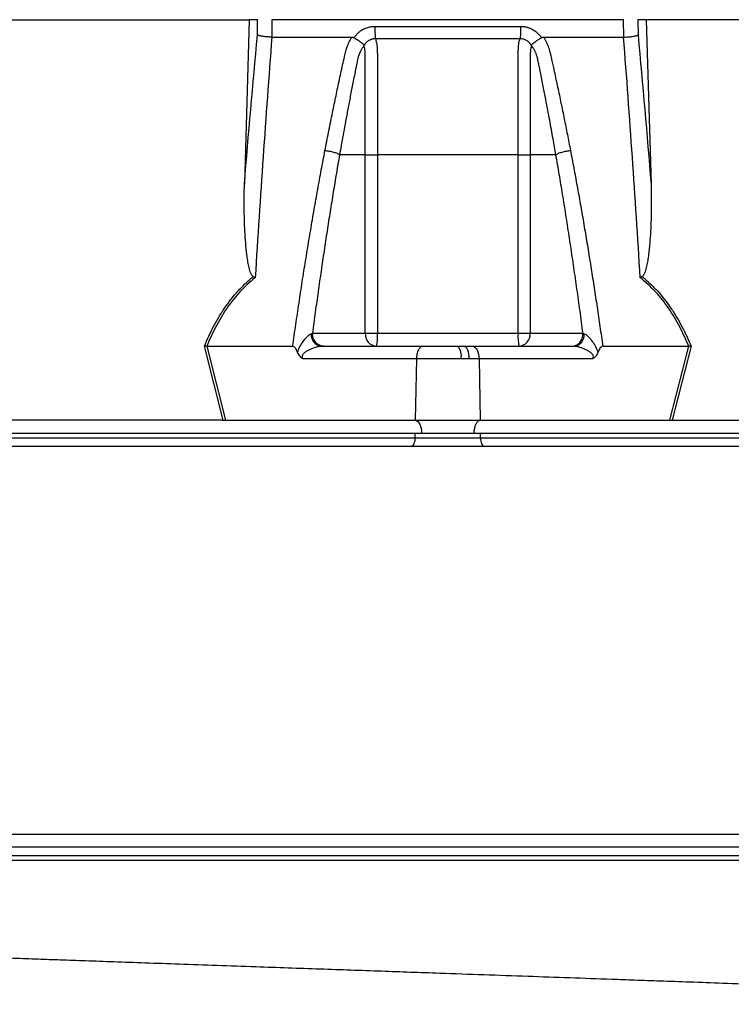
# Model space of a CAD drawing. Header units: millimetres. Extents: x 12 to 1902, y 13 to 2073.
# Tile 11 of 17: x 1339 to 1502, y 520 to 747. Entities that reach past the tile are written whole.
import ezdxf

# ---------------------------------------------------------------- set-up
doc = ezdxf.new("R2010")
doc.units = ezdxf.units.MM

msp = doc.modelspace()

# ---------------------------------------------------------------- linework, layer by layer
at = {"color": 7, "linetype": 'Continuous', "lineweight": 25}
for p, q in [((1334.99, 746.59), (1391.39, 746.59)), ((1391.39, 746.59), (1390.31, 708.8)), ((1393.33, 746.59), (1391.39, 746.59)), ((1393.29, 743.04), (1393.33, 746.59)), ((1396.62, 746.59), (1396.58, 742.59)), ((1477.36, 746.59), (1396.62, 746.59)), ((1477.4, 742.59), (1477.36, 746.59)), ((1480.65, 746.59), (1480.69, 743.04)), ((1482.59, 746.59), (1480.65, 746.59)), ((1482.59, 746.59), (1483.67, 708.8)), ((1538.99, 746.59), (1482.59, 746.59)), ((1415.49, 742.46), (1415.58, 742.59)), ((1458.4, 742.59), (1458.49, 742.46)), ((1418.06, 715.59), (1412.16, 715.59)), ((1418.06, 674.59), (1418.06, 715.59)), ((1420.84, 715.59), (1420.84, 674.59)), ((1453.14, 674.59), (1453.14, 715.59)), ((1461.82, 715.59), (1455.92, 715.59)), ((1455.92, 715.59), (1455.92, 674.59)), ((1405.93, 674.59), (1418.06, 674.59)), ((1418.06, 674.59), (1420.84, 674.59)), ((1420.84, 674.59), (1453.14, 674.59)), ((1453.14, 674.59), (1455.92, 674.59)), ((1455.92, 674.59), (1468.06, 674.59)), ((1385.45, 654.59), (1381.11, 671.61)), ((1381.64, 671.59), (1385.97, 654.59)), ((1381.65, 671.59), (1401.38, 671.59)), ((1407.96, 671.59), (1431.29, 671.59)), ((1431.29, 671.59), (1439.42, 671.59)), ((1439.42, 671.59), (1440.84, 671.59)), ((1440.84, 671.59), (1442.69, 671.59)), ((1442.69, 671.59), (1466.02, 671.59)), ((1472.6, 671.59), (1492.33, 671.59)), ((1488.01, 654.59), (1492.34, 671.59)), ((1492.87, 671.61), (1488.53, 654.59)), ((1429.79, 668.7), (1403.75, 668.7)), ((1429.79, 668.7), (1429.54, 654.59)), ((1440.06, 668.7), (1429.79, 668.7)), ((1441.85, 668.7), (1440.06, 668.7)), ((1444.19, 668.7), (1441.85, 668.7)), ((1444.19, 668.7), (1444.44, 654.59)), ((1470.23, 668.7), (1444.19, 668.7)), ((1385.16, 654.59), (1332.36, 654.59)), ((1385.97, 654.59), (1429.54, 654.59)), ((1429.54, 654.59), (1444.44, 654.59)), ((1444.44, 654.59), (1488.01, 654.59)), ((1488.82, 654.59), (1541.62, 654.59)), ((1430.99, 651.59), (1185.99, 651.59)), ((1429.49, 650.59), (1429.49, 651.59)), ((1442.99, 651.59), (1430.99, 651.59)), ((1687.99, 651.59), (1442.99, 651.59)), ((1444.49, 650.59), (1444.49, 651.59)), ((1189.99, 650.59), (1429.49, 650.59)), ((1429.49, 650.59), (1444.49, 650.59)), ((1444.49, 650.59), (1683.99, 650.59)), ((1734.49, 556.59), (1139.49, 556.59)), ((1141.99, 553.59), (1628.55, 553.59))]:
    msp.add_line(p, q, dxfattribs=at)
at = {"color": 8, "linetype": 'Continuous', "lineweight": 25}
msp.add_line((1731.49, 554.59), (1142.49, 554.59), dxfattribs=at)
at = {"color": 7, "linetype": 'Continuous', "lineweight": 25, "flags": 128}
for points in [[(1440.84, 671.59), (1441.03, 671.54), (1441.21, 671.37), (1441.39, 671.11), (1441.54, 670.75), (1441.66, 670.31), (1441.76, 669.81), (1441.82, 669.27), (1441.85, 668.7)], [(1442.69, 671.59), (1442.98, 671.54), (1443.25, 671.37), (1443.51, 671.11), (1443.73, 670.75), (1443.92, 670.31), (1444.06, 669.81), (1444.15, 669.27), (1444.19, 668.7)], [(1429.54, 654.59), (1429.83, 654.51), (1430.1, 654.33), (1430.35, 654.05), (1430.57, 653.68), (1430.75, 653.23), (1430.88, 652.72), (1430.96, 652.16), (1430.99, 651.59)], [(1444.44, 654.59), (1444.15, 654.51), (1443.88, 654.33), (1443.63, 654.05), (1443.41, 653.68), (1443.23, 653.23), (1443.1, 652.72), (1443.02, 652.16), (1442.99, 651.59)], [(1429.49, 650.59), (1429.47, 650.2), (1429.41, 649.83), (1429.32, 649.48), (1429.2, 649.18), (1429.05, 648.93), (1428.87, 648.74), (1428.69, 648.63), (1428.49, 648.59)], [(1444.49, 650.59), (1444.51, 650.2), (1444.57, 649.83), (1444.66, 649.48), (1444.78, 649.18), (1444.93, 648.93), (1445.11, 648.74), (1445.3, 648.63), (1445.49, 648.59)]]:
    msp.add_lwpolyline(points, dxfattribs=at)
at = {"color": 7, "linetype": 'Continuous', "lineweight": 25}
for centre, radius, start, end in [((1408.32, 674.27), 2.7, 175.7146, 262.3682), ((1420.87, 674.4), 2.82, 176.1887, 265.5981), ((1408.86, 673.84), 12.01, 349.188, 3.5658), ((1465.12, 673.84), 12.01, 176.4342, 190.812), ((1453.11, 674.4), 2.82, 274.4019, 3.8113), ((1465.66, 674.27), 2.7, 277.6318, 4.2854), ((1436.23, 669.37), 3.89, 350.0901, 34.8382)]:
    msp.add_arc(centre, radius, start, end, dxfattribs=at)
for centre, major_axis, start_param, end_param in [((1386.49, 651.59), (16.23, -0.25), 1.637472, 1.655677), ((1487.49, 651.59), (16.23, 0.25), 1.485915, 1.504121)]:
    msp.add_ellipse(centre, major_axis=major_axis, ratio=0.184165, start_param=start_param, end_param=end_param, dxfattribs=at)
for points, knots in [([(1415.58, 742.59), (1415.62, 742.66), (1415.71, 742.79), (1415.86, 742.98), (1416.02, 743.17), (1416.18, 743.35), (1416.35, 743.51), (1416.52, 743.68), (1416.7, 743.83), (1416.89, 743.97), (1417.09, 744.11), (1417.29, 744.24), (1417.5, 744.36), (1417.72, 744.47), (1418.02, 744.61), (1418.39, 744.76), (1418.84, 744.89), (1419.3, 744.99), (1419.78, 745.05), (1420.1, 745.06), (1420.26, 745.06)], [0, 0, 0, 0, 0.044249, 0.088104, 0.131646, 0.174957, 0.218124, 0.261231, 0.304365, 0.347611, 0.391054, 0.434778, 0.478866, 0.523398, 0.568452, 0.654809, 0.74053, 0.826228, 0.912518, 1, 1, 1, 1]), ([(1420.26, 745.06), (1420.26, 744.78), (1420.26, 744.48), (1420.27, 743.9), (1420.28, 743.61), (1420.3, 743.09), (1420.31, 742.86), (1420.34, 742.47), (1420.36, 742.31), (1420.38, 742.2)], [0, 0, 0, 0, 0.25, 0.25, 0.5, 0.5, 0.75, 0.75, 1, 1, 1, 1]), ([(1453.72, 745.06), (1453.72, 744.78), (1453.72, 744.48), (1453.71, 743.9), (1453.7, 743.61), (1453.68, 743.09), (1453.67, 742.86), (1453.64, 742.47), (1453.62, 742.31), (1453.61, 742.2)], [0, 0, 0, 0, 0.25, 0.25, 0.5, 0.5, 0.75, 0.75, 1, 1, 1, 1]), ([(1453.72, 745.06), (1453.8, 745.06), (1453.96, 745.06), (1454.2, 745.05), (1454.44, 745.02), (1454.68, 744.99), (1454.91, 744.94), (1455.14, 744.89), (1455.37, 744.83), (1455.59, 744.75), (1455.81, 744.67), (1456.1, 744.55), (1456.45, 744.38), (1456.83, 744.15), (1457.2, 743.9), (1457.54, 743.61), (1457.85, 743.3), (1458.15, 742.96), (1458.32, 742.72), (1458.4, 742.59)], [0, 0, 0, 0, 0.043926, 0.087482, 0.130742, 0.173781, 0.216675, 0.259499, 0.302332, 0.345249, 0.388327, 0.431642, 0.51487, 0.596532, 0.677148, 0.757255, 0.837402, 0.918139, 1, 1, 1, 1]), ([(1396.6, 742.59), (1395.89, 733.44), (1395.23, 724.26), (1393.96, 705.85), (1393.36, 696.61), (1392.78, 687.35)], [0, 0, 0, 0, 0.5, 0.5, 1, 1, 1, 1]), ([(1396.58, 742.59), (1396.23, 742.6), (1395.89, 742.62), (1395.2, 742.67), (1394.88, 742.71), (1394.43, 742.77), (1394.29, 742.79), (1394.03, 742.84), (1393.91, 742.86), (1393.69, 742.91), (1393.59, 742.94), (1393.43, 742.99), (1393.35, 743.02), (1393.29, 743.04)], [0, 0, 0, 0, 0.25, 0.25, 0.5, 0.5, 0.625, 0.625, 0.75, 0.75, 0.875, 0.875, 1, 1, 1, 1]), ([(1408.8, 716.55), (1408.94, 717.24), (1409.2, 718.61), (1409.6, 720.66), (1410.01, 722.7), (1410.42, 724.72), (1410.96, 727.34), (1411.63, 730.54), (1412.31, 733.7), (1412.86, 736.21), (1413.19, 737.7), (1413.43, 738.76), (1413.59, 739.36), (1413.73, 739.87), (1413.9, 740.38), (1414.11, 740.9), (1414.36, 741.48), (1414.65, 742.04), (1414.86, 742.41), (1414.97, 742.59)], [0, 0, 0, 0, 0.077777, 0.1552, 0.232272, 0.308995, 0.385372, 0.530526, 0.674474, 0.747423, 0.819615, 0.846383, 0.869761, 0.889755, 0.906383, 0.929523, 0.9528, 0.976272, 1, 1, 1, 1]), ([(1414.97, 742.59), (1415.01, 742.59), (1415.09, 742.59), (1415.2, 742.57), (1415.3, 742.55), (1415.4, 742.51), (1415.46, 742.47), (1415.49, 742.46)], [0, 0, 0, 0, 0.212576, 0.416535, 0.614103, 0.807726, 1, 1, 1, 1]), ([(1415.49, 742.46), (1415.54, 742.43), (1415.63, 742.37), (1415.77, 742.28), (1415.91, 742.19), (1416.04, 742.11), (1416.17, 742.02), (1416.3, 741.94), (1416.41, 741.86), (1416.52, 741.79), (1416.68, 741.68), (1416.88, 741.54), (1417.09, 741.39), (1417.27, 741.25), (1417.42, 741.14), (1417.54, 741.04), (1417.63, 740.95), (1417.7, 740.88), (1417.75, 740.81), (1417.78, 740.75), (1417.79, 740.71), (1417.79, 740.69)], [0, 0, 0, 0, 0.0487167, 0.0966136, 0.1435694, 0.1894705, 0.2342124, 0.2777006, 0.3198508, 0.3605886, 0.3998472, 0.4963718, 0.5849853, 0.6652775, 0.7370752, 0.8003962, 0.8554081, 0.9023989, 0.9417676, 0.9740487, 1, 1, 1, 1]), ([(1420.38, 742.2), (1420.32, 742.2), (1420.21, 742.2), (1420.04, 742.19), (1419.87, 742.17), (1419.71, 742.14), (1419.54, 742.1), (1419.38, 742.05), (1419.22, 741.99), (1418.99, 741.89), (1418.71, 741.73), (1418.41, 741.49), (1418.18, 741.25), (1418.01, 741.04), (1417.89, 740.85), (1417.83, 740.73), (1417.81, 740.68)], [0, 0, 0, 0, 0.053547, 0.106992, 0.160359, 0.213674, 0.266961, 0.320245, 0.373552, 0.426905, 0.564401, 0.685189, 0.789243, 0.876461, 0.946727, 1, 1, 1, 1]), ([(1453.61, 742.2), (1452.32, 742.2), (1449.57, 742.2), (1445.59, 742.2), (1441.37, 742.2), (1438.49, 742.2), (1435.49, 742.2), (1432.61, 742.2), (1428.39, 742.2), (1424.41, 742.2), (1421.66, 742.2), (1420.38, 742.2)], [0.758909, 0.758909, 0.758909, 0.758909, 0.7820302, 0.8131687, 0.8443073, 0.8754458, 0.8754458, 0.9065844, 0.9377229, 0.9688615, 0.9919828, 0.9919828, 0.9919828, 0.9919828]), ([(1420.38, 742.2), (1420.42, 742.09), (1420.47, 741.95), (1420.55, 741.64), (1420.59, 741.46), (1420.66, 741.06), (1420.69, 740.84), (1420.74, 740.38), (1420.76, 740.13), (1420.79, 739.62), (1420.81, 739.34), (1420.83, 738.79), (1420.84, 738.51), (1420.84, 738.08), (1420.84, 737.94), (1420.84, 737.65), (1420.84, 737.5), (1420.84, 737.06), (1420.84, 734.45), (1420.84, 731.84), (1420.84, 724.88), (1420.84, 720.23), (1420.84, 715.59)], [0, 0, 0, 0, 0.03125, 0.03125, 0.0625, 0.0625, 0.09375, 0.09375, 0.125, 0.125, 0.15625, 0.15625, 0.1875, 0.1875, 0.203125, 0.203125, 0.21875, 0.21875, 0.25, 0.5, 0.5, 1, 1, 1, 1]), ([(1453.14, 715.59), (1453.14, 720.24), (1453.14, 724.88), (1453.14, 731.85), (1453.14, 734.46), (1453.14, 737.07), (1453.14, 737.5), (1453.14, 737.65), (1453.14, 737.94), (1453.14, 738.09), (1453.15, 738.52), (1453.15, 738.8), (1453.17, 739.35), (1453.19, 739.62), (1453.22, 740.14), (1453.24, 740.38), (1453.3, 740.85), (1453.32, 741.07), (1453.39, 741.46), (1453.43, 741.64), (1453.51, 741.96), (1453.56, 742.09), (1453.61, 742.2)], [0, 0, 0, 0, 0.5, 0.5, 0.75, 0.78125, 0.78125, 0.796875, 0.796875, 0.8125, 0.8125, 0.84375, 0.84375, 0.875, 0.875, 0.90625, 0.90625, 0.9375, 0.9375, 0.96875, 0.96875, 1, 1, 1, 1]), ([(1456.17, 740.68), (1456.15, 740.72), (1456.11, 740.8), (1456.04, 740.93), (1455.94, 741.08), (1455.8, 741.25), (1455.64, 741.42), (1455.44, 741.6), (1455.19, 741.77), (1454.91, 741.93), (1454.6, 742.06), (1454.28, 742.15), (1453.94, 742.2), (1453.72, 742.2), (1453.61, 742.2)], [0, 0, 0, 0, 0.0385, 0.086512, 0.144038, 0.211046, 0.287486, 0.373312, 0.4685, 0.573058, 0.679044, 0.785398, 0.892318, 1, 1, 1, 1]), ([(1456.19, 740.69), (1456.19, 740.7), (1456.19, 740.73), (1456.21, 740.77), (1456.24, 740.81), (1456.27, 740.86), (1456.31, 740.91), (1456.36, 740.96), (1456.43, 741.02), (1456.5, 741.09), (1456.59, 741.16), (1456.7, 741.24), (1456.82, 741.33), (1456.96, 741.43), (1457.11, 741.54), (1457.28, 741.67), (1457.48, 741.81), (1457.71, 741.96), (1457.96, 742.12), (1458.22, 742.29), (1458.4, 742.4), (1458.49, 742.46)], [0, 0, 0, 0, 0.017192, 0.037345, 0.060751, 0.087633, 0.118168, 0.152501, 0.190751, 0.233016, 0.279364, 0.329835, 0.384429, 0.443107, 0.505774, 0.572278, 0.648628, 0.730166, 0.816364, 0.906569, 1, 1, 1, 1]), ([(1458.49, 742.46), (1458.52, 742.47), (1458.57, 742.5), (1458.65, 742.53), (1458.73, 742.56), (1458.82, 742.58), (1458.91, 742.59), (1458.98, 742.59), (1459.01, 742.59)], [0, 0, 0, 0, 0.160202, 0.321039, 0.484027, 0.650625, 0.822199, 1, 1, 1, 1]), ([(1459.01, 742.59), (1459.07, 742.49), (1459.19, 742.28), (1459.37, 741.97), (1459.53, 741.65), (1459.68, 741.33), (1459.83, 741.01), (1459.96, 740.69), (1460.08, 740.36), (1460.2, 740.04), (1460.33, 739.62), (1460.48, 739.03), (1460.68, 738.17), (1460.92, 737.12), (1461.19, 735.91), (1461.63, 733.89), (1462.24, 731.07), (1463, 727.47), (1463.74, 723.85), (1464.47, 720.22), (1464.94, 717.78), (1465.18, 716.55)], [0, 0, 0, 0, 0.013423, 0.026738, 0.039956, 0.053088, 0.066144, 0.079134, 0.09207, 0.104963, 0.117824, 0.141662, 0.172831, 0.217057, 0.263491, 0.312127, 0.449156, 0.58733, 0.723761, 0.861313, 1, 1, 1, 1]), ([(1481.2, 687.35), (1480.62, 696.61), (1480.02, 705.85), (1478.75, 724.26), (1478.09, 733.44), (1477.38, 742.59)], [0, 0, 0, 0, 0.5, 0.5, 1, 1, 1, 1]), ([(1477.4, 742.59), (1477.75, 742.6), (1478.09, 742.62), (1478.78, 742.67), (1479.1, 742.71), (1479.55, 742.77), (1479.69, 742.79), (1479.95, 742.84), (1480.07, 742.86), (1480.29, 742.91), (1480.39, 742.94), (1480.56, 742.99), (1480.63, 743.02), (1480.69, 743.04)], [0, 0, 0, 0, 0.25, 0.25, 0.5, 0.5, 0.625, 0.625, 0.75, 0.75, 0.875, 0.875, 1, 1, 1, 1]), ([(1417.7, 740.57), (1417.65, 740.49), (1417.55, 740.35), (1417.4, 740.14), (1417.27, 739.92), (1417.14, 739.7), (1417.02, 739.48), (1416.92, 739.26), (1416.82, 739.04), (1416.72, 738.83), (1416.64, 738.61), (1416.56, 738.4), (1416.49, 738.19), (1416.43, 737.99), (1416.37, 737.74), (1416.3, 737.45), (1416.23, 737.12), (1416.16, 736.78), (1416.09, 736.45), (1416.04, 736.17), (1415.99, 735.93), (1415.95, 735.69), (1415.88, 735.38), (1415.8, 735), (1415.63, 734.16), (1415.39, 732.92), (1415.07, 731.32), (1414.77, 729.78), (1414.38, 727.79), (1413.93, 725.41), (1413.42, 722.67), (1412.96, 720.13), (1412.54, 717.79), (1412.28, 716.3), (1412.16, 715.59)], [0, 0, 0, 0, 0.010662, 0.021198, 0.031594, 0.041839, 0.051919, 0.061821, 0.071533, 0.08104, 0.09033, 0.099392, 0.108213, 0.116783, 0.125091, 0.138719, 0.152205, 0.165558, 0.178786, 0.1919, 0.198167, 0.207477, 0.219813, 0.235151, 0.25346, 0.319418, 0.382864, 0.443812, 0.502275, 0.618272, 0.726011, 0.825493, 0.916782, 1, 1, 1, 1]), ([(1418.06, 715.59), (1418.06, 719.82), (1418.06, 724.05), (1418.06, 730.4), (1418.06, 733.05), (1418.06, 735.96), (1418.06, 736.88), (1418.06, 737.28), (1418.06, 737.54), (1418.06, 737.68), (1418.06, 738.07), (1418.05, 738.33), (1418.03, 738.85), (1418.02, 739.1), (1417.98, 739.57), (1417.96, 739.79), (1417.91, 740.09), (1417.88, 740.19), (1417.83, 740.36), (1417.8, 740.43), (1417.76, 740.49)], [0, 0, 0, 0, 0.5, 0.5, 0.75, 0.8125, 0.84375, 0.859375, 0.859375, 0.875, 0.875, 0.90625, 0.90625, 0.9375, 0.9375, 0.96875, 0.96875, 0.984375, 0.984375, 1, 1, 1, 1]), ([(1456.23, 740.51), (1456.15, 740.4), (1456.1, 740.22), (1456.03, 739.82), (1456, 739.6), (1455.96, 739.13), (1455.95, 738.88), (1455.93, 738.37), (1455.92, 738.11), (1455.92, 737.71), (1455.92, 737.58), (1455.92, 737.31), (1455.92, 736.91), (1455.92, 735.99), (1455.92, 733.07), (1455.92, 726.19), (1455.92, 719.83), (1455.92, 715.59)], [0, 0, 0, 0, 0.03125, 0.03125, 0.0625, 0.0625, 0.09375, 0.09375, 0.125, 0.125, 0.140625, 0.140625, 0.15625, 0.1875, 0.25, 0.5, 1, 1, 1, 1]), ([(1461.82, 715.59), (1461.61, 716.81), (1461.15, 719.45), (1460.38, 723.68), (1459.72, 727.17), (1459.21, 729.77), (1458.91, 731.31), (1458.6, 732.91), (1458.34, 734.18), (1458.16, 735.09), (1458.05, 735.63), (1457.94, 736.16), (1457.83, 736.7), (1457.71, 737.23), (1457.63, 737.66), (1457.55, 737.99), (1457.49, 738.22), (1457.41, 738.45), (1457.32, 738.7), (1457.21, 738.95), (1457.1, 739.21), (1456.96, 739.48), (1456.82, 739.75), (1456.65, 740.02), (1456.47, 740.3), (1456.34, 740.48), (1456.28, 740.57)], [0, 0, 0, 0, 0.143085, 0.308796, 0.497427, 0.555835, 0.616742, 0.680167, 0.746121, 0.767405, 0.788723, 0.810074, 0.831456, 0.852865, 0.874301, 0.883002, 0.892336, 0.902282, 0.912815, 0.923904, 0.935514, 0.947608, 0.960145, 0.973084, 0.986383, 1, 1, 1, 1]), ([(1401.38, 671.59), (1401.5, 672.43), (1401.74, 674.1), (1402.1, 676.59), (1402.47, 679.07), (1402.84, 681.53), (1403.21, 683.98), (1403.58, 686.41), (1403.96, 688.82), (1404.35, 691.22), (1404.73, 693.6), (1405.12, 695.97), (1405.52, 698.32), (1405.92, 700.66), (1406.32, 702.97), (1406.72, 705.28), (1407.13, 707.56), (1407.54, 709.83), (1407.96, 712.09), (1408.38, 714.33), (1408.66, 715.81), (1408.8, 716.55)], [0, 0, 0, 0, 0.055211, 0.110128, 0.164753, 0.219086, 0.273129, 0.326884, 0.38035, 0.43353, 0.486425, 0.539036, 0.591365, 0.643413, 0.695181, 0.746671, 0.797884, 0.848822, 0.899487, 0.949879, 1, 1, 1, 1]), ([(1412.16, 715.59), (1412.03, 714.88), (1411.79, 713.46), (1411.42, 711.31), (1411.06, 709.14), (1410.69, 706.96), (1410.34, 704.76), (1409.98, 702.54), (1409.63, 700.3), (1409.28, 698.05), (1408.93, 695.78), (1408.59, 693.5), (1408.24, 691.19), (1407.9, 688.87), (1407.57, 686.53), (1407.23, 684.18), (1406.9, 681.81), (1406.57, 679.42), (1406.25, 677.01), (1406.03, 675.4), (1405.93, 674.59)], [0, 0, 0, 0, 0.052635, 0.105609, 0.158921, 0.212573, 0.266566, 0.320902, 0.375581, 0.430604, 0.485973, 0.541688, 0.597751, 0.654162, 0.710923, 0.768034, 0.825496, 0.883311, 0.941478, 1, 1, 1, 1]), ([(1408.8, 716.55), (1409.1, 716.53), (1409.42, 716.49), (1410.08, 716.37), (1410.42, 716.29), (1411.04, 716.11), (1411.33, 716.01), (1411.81, 715.8), (1412.01, 715.69), (1412.16, 715.59)], [0, 0, 0, 0, 0.25, 0.25, 0.5, 0.5, 0.75, 0.75, 1, 1, 1, 1]), ([(1418.06, 715.59), (1418.33, 715.59), (1418.75, 715.59), (1419.73, 715.59), (1420.29, 715.59), (1420.84, 715.59)], [0, 0, 0, 0, 0.5, 0.5, 1, 1, 1, 1]), ([(1453.14, 715.59), (1453.69, 715.59), (1454.25, 715.59), (1455.23, 715.59), (1455.65, 715.59), (1455.92, 715.59)], [0, 0, 0, 0, 0.5, 0.5, 1, 1, 1, 1]), ([(1461.82, 715.59), (1461.97, 715.69), (1462.17, 715.8), (1462.65, 716.01), (1462.94, 716.11), (1463.56, 716.29), (1463.9, 716.37), (1464.56, 716.49), (1464.88, 716.53), (1465.18, 716.55)], [0, 0, 0, 0, 0.25, 0.25, 0.5, 0.5, 0.75, 0.75, 1, 1, 1, 1]), ([(1468.06, 674.59), (1467.94, 675.45), (1467.71, 677.15), (1467.37, 679.7), (1467.02, 682.23), (1466.67, 684.73), (1466.32, 687.22), (1465.96, 689.69), (1465.6, 692.14), (1465.23, 694.57), (1464.87, 696.99), (1464.5, 699.38), (1464.13, 701.75), (1463.75, 704.11), (1463.37, 706.44), (1462.99, 708.76), (1462.6, 711.05), (1462.22, 713.33), (1461.96, 714.84), (1461.82, 715.59)], [0, 0, 0, 0, 0.061953, 0.123509, 0.18467, 0.245435, 0.305808, 0.365787, 0.425376, 0.484574, 0.543383, 0.601804, 0.659839, 0.717488, 0.774753, 0.831636, 0.888137, 0.944258, 1, 1, 1, 1]), ([(1465.18, 716.55), (1465.31, 715.88), (1465.56, 714.54), (1465.94, 712.52), (1466.32, 710.48), (1466.69, 708.43), (1467.06, 706.37), (1467.43, 704.29), (1467.8, 702.2), (1468.16, 700.1), (1468.52, 697.99), (1468.87, 695.86), (1469.23, 693.72), (1469.58, 691.56), (1469.93, 689.4), (1470.27, 687.22), (1470.61, 685.02), (1470.95, 682.82), (1471.29, 680.6), (1471.62, 678.36), (1471.95, 676.12), (1472.27, 673.86), (1472.49, 672.35), (1472.6, 671.59)], [0, 0, 0, 0, 0.045336, 0.090894, 0.136674, 0.182678, 0.228907, 0.275362, 0.322044, 0.368954, 0.416093, 0.463462, 0.511063, 0.558896, 0.606962, 0.655262, 0.703798, 0.752569, 0.801578, 0.850824, 0.900309, 0.950034, 1, 1, 1, 1]), ([(1392.34, 687.59), (1392.24, 687.64), (1392.16, 687.72), (1392.03, 687.89), (1391.97, 687.99), (1391.82, 688.28), (1391.73, 688.49), (1391.51, 689.12), (1391.41, 689.55), (1391.21, 690.42), (1391.13, 690.86), (1390.99, 691.75), (1390.93, 692.19), (1390.76, 693.53), (1390.67, 694.42), (1390.52, 696.21), (1390.46, 697.1), (1390.32, 699.79), (1390.27, 701.59), (1390.24, 705.19), (1390.26, 706.99), (1390.31, 708.8)], [0, 0, 0, 0, 0.015625, 0.015625, 0.03125, 0.03125, 0.0625, 0.0625, 0.125, 0.125, 0.1875, 0.1875, 0.25, 0.25, 0.375, 0.375, 0.5, 0.5, 0.75, 0.75, 1, 1, 1, 1]), ([(1483.67, 708.8), (1483.72, 706.99), (1483.74, 705.19), (1483.71, 701.59), (1483.66, 699.79), (1483.52, 697.09), (1483.46, 696.2), (1483.31, 694.41), (1483.22, 693.51), (1483.05, 692.18), (1482.99, 691.73), (1482.85, 690.85), (1482.76, 690.41), (1482.57, 689.54), (1482.46, 689.11), (1482.24, 688.48), (1482.16, 688.27), (1482.01, 687.98), (1481.95, 687.89), (1481.82, 687.72), (1481.74, 687.64), (1481.64, 687.59)], [0, 0, 0, 0, 0.25, 0.25, 0.5, 0.5, 0.625, 0.625, 0.75, 0.75, 0.8125, 0.8125, 0.875, 0.875, 0.9375, 0.9375, 0.96875, 0.96875, 0.984375, 0.984375, 1, 1, 1, 1]), ([(1381.11, 671.61), (1381.75, 673.15), (1382.44, 674.66), (1383.6, 676.85), (1384, 677.58), (1384.85, 679), (1385.29, 679.69), (1386.68, 681.73), (1387.69, 683.02), (1389.33, 684.83), (1389.91, 685.42), (1391.09, 686.54), (1391.71, 687.08), (1392.34, 687.59)], [0, 0, 0, 0, 0.25, 0.25, 0.375, 0.375, 0.5, 0.5, 0.75, 0.75, 0.875, 0.875, 1, 1, 1, 1]), ([(1481.64, 687.59), (1482.28, 687.08), (1482.89, 686.54), (1484.07, 685.42), (1484.65, 684.83), (1486.3, 683.02), (1487.3, 681.73), (1488.69, 679.69), (1489.14, 678.99), (1489.98, 677.57), (1490.39, 676.85), (1491.54, 674.65), (1492.23, 673.15), (1492.87, 671.61)], [0, 0, 0, 0, 0.125, 0.125, 0.25, 0.25, 0.5, 0.5, 0.625, 0.625, 0.75, 0.75, 1, 1, 1, 1]), ([(1392.78, 687.35), (1391.51, 686.35), (1390.34, 685.25), (1388.17, 682.9), (1387.17, 681.63), (1385.79, 679.62), (1385.35, 678.93), (1384.51, 677.52), (1384.11, 676.8), (1382.96, 674.62), (1382.28, 673.12), (1381.65, 671.59)], [0, 0, 0, 0, 0.25, 0.25, 0.5, 0.5, 0.625, 0.625, 0.75, 0.75, 1, 1, 1, 1]), ([(1492.33, 671.59), (1491.7, 673.12), (1491.02, 674.61), (1489.88, 676.8), (1489.48, 677.51), (1488.63, 678.92), (1488.19, 679.62), (1486.81, 681.63), (1485.81, 682.89), (1483.64, 685.25), (1482.47, 686.35), (1481.2, 687.35)], [0, 0, 0, 0, 0.25, 0.25, 0.375, 0.375, 0.5, 0.5, 0.75, 0.75, 1, 1, 1, 1]), ([(1402.5, 670.18), (1402.64, 670.65), (1402.83, 671.09), (1403.28, 671.95), (1403.54, 672.35), (1404.09, 673.11), (1404.38, 673.47), (1404.84, 673.93), (1405, 674.08), (1405.32, 674.32), (1405.48, 674.41), (1405.63, 674.47)], [0, 0, 0, 0, 0.25, 0.25, 0.5, 0.5, 0.75, 0.75, 0.875, 0.875, 1, 1, 1, 1]), ([(1408.52, 671.59), (1408.18, 671.59), (1407.84, 671.67), (1407.21, 671.97), (1406.93, 672.19), (1406.45, 672.75), (1406.25, 673.08), (1405.99, 673.81), (1405.93, 674.2), (1405.93, 674.59)], [0, 0, 0, 0, 0.25, 0.25, 0.5, 0.5, 0.75, 0.75, 1, 1, 1, 1]), ([(1465.46, 671.59), (1465.8, 671.59), (1466.14, 671.67), (1466.77, 671.97), (1467.05, 672.19), (1467.54, 672.75), (1467.73, 673.08), (1467.99, 673.81), (1468.06, 674.2), (1468.06, 674.59)], [0, 0, 0, 0, 0.25, 0.25, 0.5, 0.5, 0.75, 0.75, 1, 1, 1, 1]), ([(1468.35, 674.47), (1468.5, 674.41), (1468.66, 674.32), (1468.98, 674.08), (1469.13, 673.93), (1469.6, 673.47), (1469.89, 673.11), (1470.44, 672.35), (1470.7, 671.95), (1471.15, 671.09), (1471.35, 670.65), (1471.48, 670.18)], [0, 0, 0, 0, 0.125, 0.125, 0.25, 0.25, 0.5, 0.5, 0.75, 0.75, 1, 1, 1, 1]), ([(1402.5, 670.18), (1402.39, 670.49), (1402.26, 670.79), (1402.01, 671.19), (1401.91, 671.31), (1401.74, 671.46), (1401.68, 671.51), (1401.55, 671.57), (1401.47, 671.59), (1401.4, 671.59)], [0, 0, 0, 0, 0.5, 0.5, 0.75, 0.75, 0.875, 0.875, 1, 1, 1, 1]), ([(1407.96, 671.59), (1407.92, 671.59), (1407.87, 671.59), (1407.77, 671.58), (1407.72, 671.58), (1407.56, 671.56), (1407.45, 671.54), (1407.11, 671.47), (1406.87, 671.41), (1406.17, 671.19), (1405.7, 671.01), (1405.02, 670.68), (1404.8, 670.56), (1404.37, 670.31), (1404.16, 670.16), (1403.88, 669.91), (1403.79, 669.82), (1403.64, 669.61), (1403.59, 669.5), (1403.54, 669.25), (1403.55, 669.13), (1403.63, 668.9), (1403.69, 668.79), (1403.75, 668.7)], [0, 0, 0, 0, 0.03125, 0.03125, 0.0625, 0.0625, 0.125, 0.125, 0.25, 0.25, 0.5, 0.5, 0.625, 0.625, 0.75, 0.75, 0.8125, 0.8125, 0.875, 0.875, 0.9375, 0.9375, 1, 1, 1, 1]), ([(1431.29, 671.59), (1431.11, 671.59), (1430.93, 671.53), (1430.57, 671.25), (1430.39, 671.03), (1430.1, 670.47), (1429.99, 670.13), (1429.83, 669.41), (1429.8, 669.04), (1429.79, 668.7)], [0, 0, 0, 0, 0.25, 0.25, 0.5, 0.5, 0.75, 0.75, 1, 1, 1, 1]), ([(1470.23, 668.7), (1470.29, 668.79), (1470.35, 668.9), (1470.43, 669.13), (1470.44, 669.25), (1470.39, 669.5), (1470.34, 669.61), (1470.19, 669.82), (1470.1, 669.91), (1469.82, 670.16), (1469.61, 670.3), (1469.18, 670.56), (1468.96, 670.68), (1468.28, 671), (1467.81, 671.19), (1467.11, 671.41), (1466.87, 671.47), (1466.54, 671.54), (1466.43, 671.56), (1466.21, 671.58), (1466.11, 671.59), (1466.02, 671.59)], [0, 0, 0, 0, 0.0625, 0.0625, 0.125, 0.125, 0.1875, 0.1875, 0.25, 0.25, 0.375, 0.375, 0.5, 0.5, 0.75, 0.75, 0.875, 0.875, 0.9375, 0.9375, 1, 1, 1, 1]), ([(1472.6, 671.59), (1472.45, 671.59), (1472.31, 671.52), (1472.07, 671.32), (1471.98, 671.19), (1471.81, 670.92), (1471.73, 670.78), (1471.6, 670.49), (1471.54, 670.34), (1471.48, 670.18)], [0, 0, 0, 0, 0.25, 0.25, 0.5, 0.5, 0.75, 0.75, 1, 1, 1, 1]), ([(1402.5, 670.18), (1402.56, 670.02), (1402.63, 669.86), (1402.8, 669.57), (1402.89, 669.43), (1403.11, 669.18), (1403.23, 669.07), (1403.48, 668.87), (1403.62, 668.78), (1403.75, 668.7)], [0, 0, 0, 0, 0.25, 0.25, 0.5, 0.5, 0.75, 0.75, 1, 1, 1, 1]), ([(1471.48, 670.18), (1471.42, 670.02), (1471.35, 669.86), (1471.18, 669.57), (1471.09, 669.43), (1470.87, 669.18), (1470.75, 669.07), (1470.5, 668.87), (1470.36, 668.78), (1470.23, 668.7)], [0, 0, 0, 0, 0.25, 0.25, 0.5, 0.5, 0.75, 0.75, 1, 1, 1, 1]), ([(1695.73, 648.59), (1695.71, 648.59), (1695.65, 648.59), (1695.37, 648.59), (1694.76, 648.59), (1694.96, 648.59), (1694.39, 648.59), (1693.47, 648.59), (1692.08, 648.59), (1690.24, 648.59), (1688, 648.59), (1678.94, 648.59), (1640.46, 648.59), (1580.43, 648.59), (1516.57, 648.59), (1477.43, 648.59), (1458.79, 648.59), (1449.43, 648.59), (1444.09, 648.59), (1440.03, 648.59), (1436.36, 648.59), (1433.25, 648.59), (1430.21, 648.59), (1420.32, 648.59), (1395.84, 648.59), (1356.24, 648.59), (1296.27, 648.59), (1242.46, 648.59), (1202.78, 648.59), (1190.68, 648.59), (1187.45, 648.59), (1185.25, 648.59), (1183.31, 648.59), (1182.31, 648.59), (1181.8, 648.59)], [0, 0, 0, 0, 0.078757, 0.157469, 0.172742, 0.188016, 0.19219, 0.196485, 0.200659, 0.204953, 0.209135, 0.213436, 0.248638, 0.38945, 0.497379, 0.546955, 0.571744, 0.584139, 0.590341, 0.596732, 0.600911, 0.605211, 0.60939, 0.613687, 0.650481, 0.724069, 0.79766, 0.931155, 0.977301, 0.984842, 0.988612, 0.992415, 0.996164, 1, 1, 1, 1]), ([(1235.29, 559.59), (1242.29, 559.59), (1258.98, 559.59), (1287.29, 559.59), (1320.12, 559.59), (1354.71, 559.59), (1390.55, 559.59), (1414.91, 559.59), (1427.94, 559.59), (1429.59, 559.59), (1432.06, 559.59), (1434.52, 559.59), (1436.17, 559.59), (1437.81, 559.59), (1439.46, 559.59), (1441.93, 559.59), (1444.4, 559.59), (1446.05, 559.59), (1459.09, 559.59), (1483.48, 559.59), (1519.37, 559.59), (1554, 559.59), (1586.86, 559.59), (1609.72, 559.59), (1621.68, 559.59), (1623.99, 559.59)], [0.7251082, 0.7251082, 0.7251082, 0.7251082, 0.7403532, 0.7599055, 0.7794577, 0.79901, 0.8185623, 0.8381146, 0.8381146, 0.8394397, 0.8407647, 0.8420898, 0.8434149, 0.8434149, 0.8447407, 0.8460666, 0.8473925, 0.8487184, 0.8487184, 0.8682827, 0.887847, 0.9074113, 0.9269756, 0.9465398, 0.9512879, 0.9512879, 0.9512879, 0.9512879]), ([(1628.04, 520.49), (1623.56, 520.67), (1614.83, 521.03), (1601.54, 521.55), (1588.64, 522.06), (1576.18, 522.53), (1564.21, 522.98), (1552.36, 523.42), (1540.7, 523.85), (1529.35, 524.26), (1518.84, 524.64), (1509.22, 524.98), (1500.54, 525.29), (1492.83, 525.57), (1486.07, 525.8), (1480.11, 526.01), (1469.99, 526.37), (1455.09, 526.89), (1437.44, 527.51), (1421.54, 528.07), (1407.46, 528.56), (1394.85, 529), (1384.07, 529.38), (1375.58, 529.68), (1367.7, 529.95), (1360.52, 530.21), (1354.05, 530.44), (1348.25, 530.64), (1342.74, 530.83), (1336.98, 531.04), (1330.48, 531.27), (1323.15, 531.53), (1314.55, 531.83), (1304.64, 532.19), (1293.39, 532.59), (1281.15, 533.02), (1268.17, 533.49), (1255.02, 533.96), (1242.23, 534.42), (1229.56, 534.88), (1217.13, 535.34), (1205.06, 535.79), (1194.04, 536.21), (1184.03, 536.6), (1174.99, 536.97), (1166.31, 537.33), (1157.57, 537.7), (1148.51, 538.11), (1140.73, 538.47), (1134.23, 538.79), (1129.03, 539.06), (1124.27, 539.32), (1120.45, 539.54), (1117.58, 539.7), (1115.5, 539.83), (1113.7, 539.94), (1111.86, 540.06), (1109.71, 540.2), (1107.12, 540.38), (1104.16, 540.59), (1101.09, 540.83), (1098.01, 541.09), (1095.07, 541.36), (1092.31, 541.66), (1090.78, 541.87), (1089.98, 541.98)], [0, 0, 0, 0, 0.024604, 0.047978, 0.070155, 0.091156, 0.11099, 0.12966, 0.149337, 0.167526, 0.184222, 0.199422, 0.213125, 0.225124, 0.235676, 0.244783, 0.252961, 0.282903, 0.314091, 0.33478, 0.356517, 0.379316, 0.393244, 0.406631, 0.418887, 0.430015, 0.44021, 0.449232, 0.457253, 0.466156, 0.476458, 0.488162, 0.501276, 0.517895, 0.536352, 0.556662, 0.578839, 0.601994, 0.624295, 0.64567, 0.66937, 0.691669, 0.712537, 0.731971, 0.749981, 0.76666, 0.785585, 0.80545, 0.826243, 0.838931, 0.851945, 0.864711, 0.875645, 0.882659, 0.888583, 0.893419, 0.898359, 0.904953, 0.913214, 0.923153, 0.93482, 0.948264, 0.963554, 0.980784, 1, 1, 1, 1])]:
    msp.add_open_spline(points, degree=3, knots=knots, dxfattribs=at)
for points in [[(1420.26, 745.06), (1431.4, 745.06), (1442.58, 745.06), (1453.72, 745.06)], [(1390.31, 708.8), (1391.24, 720.26), (1392.23, 731.68), (1393.29, 743.04)], [(1396.59, 742.59), (1399.64, 742.59), (1405.75, 742.59), (1411.9, 742.59), (1414.97, 742.59)], [(1459.01, 742.59), (1462.09, 742.59), (1468.23, 742.59), (1474.34, 742.59), (1477.39, 742.59)], [(1480.69, 743.04), (1481.75, 731.68), (1482.74, 720.26), (1483.67, 708.8)], [(1453.14, 715.59), (1442.39, 715.59), (1431.59, 715.59), (1420.84, 715.59)], [(1392.34, 687.59), (1392.49, 687.51), (1392.64, 687.43), (1392.78, 687.35)], [(1481.64, 687.59), (1481.49, 687.51), (1481.34, 687.43), (1481.2, 687.35)], [(1405.63, 674.47), (1405.74, 674.51), (1405.84, 674.55), (1405.93, 674.59)], [(1468.06, 674.59), (1468.14, 674.55), (1468.24, 674.51), (1468.35, 674.47)], [(1381.64, 671.59), (1381.47, 671.6), (1381.3, 671.61), (1381.11, 671.61)], [(1381.65, 671.59), (1381.65, 671.59), (1381.64, 671.59), (1381.64, 671.59)], [(1492.34, 671.59), (1492.34, 671.59), (1492.33, 671.59), (1492.33, 671.59)], [(1492.34, 671.59), (1492.51, 671.6), (1492.68, 671.61), (1492.87, 671.61)], [(1385.45, 654.59), (1385.63, 654.59), (1385.81, 654.59), (1385.97, 654.59)], [(1488.01, 654.59), (1488.18, 654.59), (1488.35, 654.59), (1488.53, 654.59)]]:
    msp.add_open_spline(points, degree=3, dxfattribs=at)

doc.saveas('drawing.dxf')
